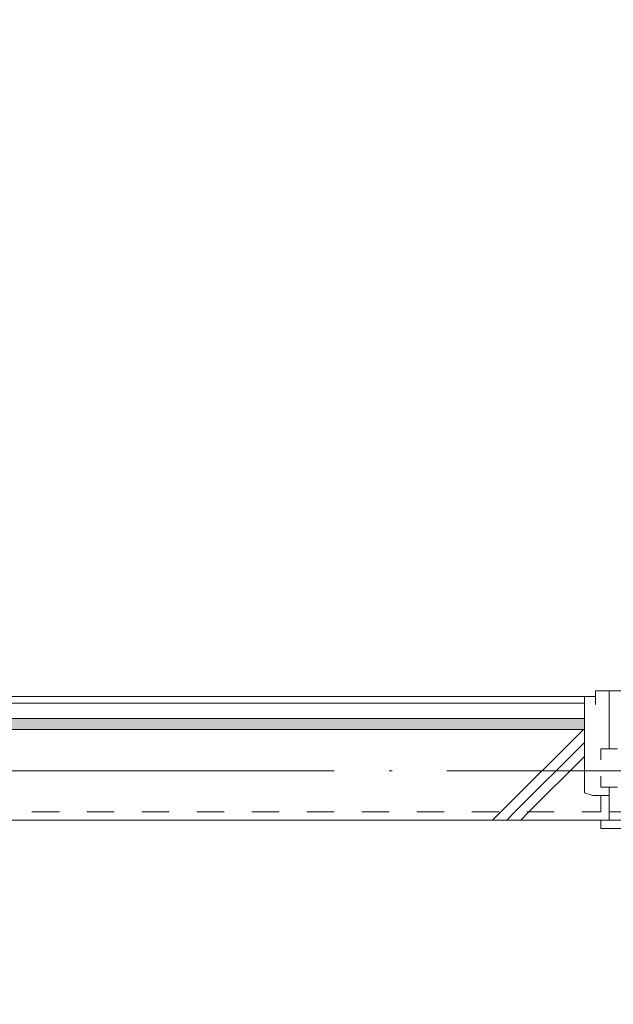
# Model space of a CAD drawing. Header units: millimetres. Extents: x 0 to 841, y 0 to 1188.
# Tile 60 of 98: x 596 to 617, y 918 to 954. Entities that reach past the tile are written whole.
import ezdxf
from ezdxf.xclip import XClip

# ---------------------------------------------------------------- set-up
doc = ezdxf.new("R2010")
doc.units = ezdxf.units.MM
doc.header["$MEASUREMENT"] = 0
doc.header["$XCLIPFRAME"] = 0
for name, pattern in [('Wipeout_Contour', [1000, 0, -1000]), ('通り芯', [19, 15, -2, 0, -2]), ('陰線', [4, 3, -1]), ('ＪＷ点線１', [2, 1, -1])]:
    doc.linetypes.add(name, pattern=pattern)
for name, color, linetype, lineweight in [('Archicad窓_ペン_番号__23', 7, 'Continuous', 15), ('壁-躯体_ペン_番号__141', 7, 'Continuous', 15), ('通り芯_ペン_番号__139', 8, 'Continuous', 5)]:
    doc.layers.add(name, color=color, linetype=linetype, lineweight=lineweight)
for name, color, linetype, lineweight, true_color in [('Archicad窓_ペン_番号__63', 251, 'Continuous', 5, 0x6a6a6a), ('ゾーン_ペン_番号__74', 251, 'Continuous', 5, 0x6a6a6a), ('壁-躯体_ペン_番号__161', 251, 'Continuous', 5, 0x6a6a6a), ('壁-躯体_ペン_番号__169', 253, 'Continuous', 5, 0xaaaaaa), ('壁-躯体_ペン_番号__174', 253, 'Continuous', 5, 0xaaaaaa), ('床_ペン_番号__89', 251, 'Continuous', 5, 0x6a6a6a), ('床_ペン_番号__90', 251, 'Continuous', 5, 0x6a6a6a)]:
    doc.layers.add(name, color=color, linetype=linetype, lineweight=lineweight, true_color=true_color)
for name, color, linetype in [('EV.★', 7, 'Continuous'), ('壁-躯体', 7, 'Continuous'), ('床', 7, 'Continuous')]:
    doc.layers.add(name, color=color, linetype=linetype)
pattern_1 = [(45, (488.263, 926.959), (-12.728, 12.728), []), (45, (488.008, 927.213), (-12.728, 12.728), []), (45, (487.753, 927.468), (-12.728, 12.728), [])]

# ---------------------------------------------------------------- blocks, each defined once
blk = doc.blocks.new('*X52')
at = {"layer": '壁-躯体_ペン_番号__174', "linetype": 'Continuous', "lineweight": 5, "true_color": 0xaaaaaa}
blk.add_hatch(color=253, dxfattribs=at).paths.add_polyline_path([(593.963, 928.859), (593.963, 928.459), (616.063, 928.459), (616.063, 928.859)])
blk = doc.blocks.new('図面_6_6', base_point=(598.263, 1001.922))
at = {"layer": 'Archicad窓_ペン_番号__23', "color": 7, "linetype": 'Continuous', "lineweight": 15}
for p, q in [((616.663, 926.759), (616.663, 926.359)), ((616.663, 926.359), (617.263, 926.359))]:
    blk.add_line(p, q, dxfattribs=at)
at = {"layer": '床_ペン_番号__90', "color": 251, "linetype": '陰線', "lineweight": 5, "true_color": 0x6a6a6a, "flags": 128}
blk.add_lwpolyline([(496.763, 925.459), (715.763, 925.459)], dxfattribs=at)
at = {"color": 254, "linetype": 'Wipeout_Contour', "lineweight": 0, "ltscale": 22881.22973}
blk.add_wipeout([(488.263, 926.959), (582.263, 926.959), (724.263, 926.959), (724.263, 969.859), (709.263, 969.859), (709.263, 976.959), (724.263, 976.959), (724.263, 1021.959), (686.663, 1021.959), (686.663, 1062.859), (655.963, 1062.859), (655.963, 1094.959), (636.763, 1094.959), (636.763, 1078.959), (614.963, 1078.959), (614.963, 1061.059), (582.263, 1061.059), (582.263, 991.959), (488.263, 991.959)], dxfattribs=at).dxf.layer = '床'
at = {"layer": 'Archicad窓_ペン_番号__23', "color": 7, "linetype": 'Continuous', "lineweight": 15}
for p, q in [((616.963, 929.859), (616.463, 929.859)), ((616.463, 929.859), (616.463, 929.359)), ((616.963, 927.759), (616.963, 929.859)), ((617.263, 927.759), (616.663, 927.759)), ((616.663, 927.759), (616.663, 927.359))]:
    blk.add_line(p, q, dxfattribs=at)
at = {"layer": 'Archicad窓_ペン_番号__63', "color": 251, "linetype": 'Continuous', "lineweight": 5, "true_color": 0x6a6a6a}
for p, q in [((616.463, 929.659), (616.463, 929.859)), ((616.463, 929.859), (690.063, 929.859))]:
    blk.add_line(p, q, dxfattribs=at)
at = {"layer": '床_ペン_番号__89', "color": 251, "linetype": 'Continuous', "lineweight": 5, "true_color": 0x6a6a6a, "flags": 128}
blk.add_lwpolyline([(488.263, 926.959), (582.263, 926.959), (724.263, 926.959), (724.263, 969.859), (709.263, 969.859), (709.263, 976.959), (724.263, 976.959), (724.263, 1021.959), (686.663, 1021.959), (686.663, 1062.859), (655.963, 1062.859), (655.963, 1094.959), (636.763, 1094.959), (636.763, 1078.959), (614.963, 1078.959), (614.963, 1061.059), (582.263, 1061.059), (582.263, 991.959), (488.263, 991.959)], close=True, dxfattribs=at)
at = {"color": 254, "linetype": 'Wipeout_Contour', "lineweight": 0, "ltscale": 6439.080496}
blk.add_wipeout([(497.063, 895.759), (497.063, 895.459), (715.763, 895.459), (715.763, 925.459), (496.763, 925.459), (496.763, 895.759)], dxfattribs=at).dxf.layer = '床'
at = {"layer": 'Archicad窓_ペン_番号__63', "color": 251, "linetype": 'Continuous', "lineweight": 5, "true_color": 0x6a6a6a}
blk.add_line((616.663, 924.859), (689.863, 924.859), dxfattribs=at)
at = {"layer": 'ゾーン_ペン_番号__74', "color": 251, "linetype": 'Continuous', "lineweight": 5, "true_color": 0x6a6a6a, "flags": 128}
blk.add_lwpolyline([(499.763, 898.459), (712.763, 898.459), (712.763, 925.159), (499.763, 925.159)], close=True, dxfattribs=at)
at = {"layer": '床_ペン_番号__90', "color": 251, "linetype": 'Continuous', "lineweight": 5, "true_color": 0x6a6a6a, "flags": 128}
blk.add_lwpolyline([(496.763, 925.459), (715.763, 925.459)], dxfattribs=at)
at = {"color": 254, "linetype": 'Wipeout_Contour', "lineweight": 0, "ltscale": 4436.492271}
blk.add_wipeout([(593.963, 929.659), (593.963, 929.409), (616.063, 929.409), (616.063, 929.659)], dxfattribs=at).dxf.layer = '壁-躯体'
at = {"layer": '壁-躯体_ペン_番号__141', "color": 7, "linetype": 'Continuous', "lineweight": 15}
blk.add_line((616.063, 929.659), (616.463, 929.659), dxfattribs=at)
at = {"layer": '壁-躯体_ペン_番号__141', "color": 7, "linetype": 'Continuous', "lineweight": 15, "flags": 128}
blk.add_lwpolyline([(616.063, 929.659), (593.963, 929.659)], dxfattribs=at)
at = {"color": 254, "linetype": 'Wipeout_Contour', "lineweight": 0, "ltscale": 4435.151294}
blk.add_wipeout([(593.963, 929.409), (593.963, 928.859), (616.063, 928.859), (616.063, 929.409)], dxfattribs=at).dxf.layer = '壁-躯体'
at = {"color": 254, "linetype": 'Wipeout_Contour', "lineweight": 0, "ltscale": 4422.337876}
blk.add_wipeout([(616.063, 925.459), (593.963, 925.459), (593.963, 925.159), (616.063, 925.159)], dxfattribs=at).dxf.layer = '壁-躯体'
at = {"layer": '壁-躯体_ペン_番号__169', "linetype": 'Continuous', "lineweight": 5, "true_color": 0xaaaaaa}
h = blk.add_hatch(dxfattribs=at)
h.set_pattern_fill('コンクリート_構造2_0006', color=253, style=0, pattern_type=2)
h.set_pattern_definition(pattern_1)
h.paths.add_polyline_path([(616.063, 925.459), (593.963, 925.459), (593.963, 925.159), (616.063, 925.159)])
at = {"layer": '壁-躯体_ペン_番号__161', "color": 251, "linetype": 'Continuous', "lineweight": 5, "true_color": 0x6a6a6a}
for q in [(616.063, 929.659), (593.963, 929.409)]:
    blk.add_line((616.063, 929.409), q, dxfattribs=at)
at = {"color": 254, "linetype": 'Wipeout_Contour', "lineweight": 0, "ltscale": 4433.559262}
blk.add_wipeout([(593.963, 928.859), (593.963, 928.459), (616.063, 928.459), (616.063, 928.859)], dxfattribs=at).dxf.layer = '壁-躯体'
at = {"layer": '壁-躯体_ペン_番号__161', "color": 251, "linetype": 'Continuous', "lineweight": 5, "true_color": 0x6a6a6a}
for q in [(616.063, 929.409), (593.963, 928.859)]:
    blk.add_line((616.063, 928.859), q, dxfattribs=at)
at = {"layer": 'EV.★', "color": 7, "linetype": 'Continuous', "lineweight": 5}
blk.add_blockref('*X52', (0, 0), dxfattribs=at)
at = {"color": 254, "linetype": 'Wipeout_Contour', "lineweight": 0, "ltscale": 4427.863416}
blk.add_wipeout([(593.963, 925.459), (616.063, 925.459), (616.063, 928.459), (593.963, 928.459)], dxfattribs=at).dxf.layer = '壁-躯体'
at = {"layer": '壁-躯体_ペン_番号__169', "linetype": 'Continuous', "lineweight": 5, "true_color": 0xaaaaaa}
h = blk.add_hatch(dxfattribs=at)
h.set_pattern_fill('コンクリート_構造2_0006', color=253, style=0, pattern_type=2)
h.set_pattern_definition(pattern_1)
h.paths.add_polyline_path([(593.963, 925.459), (616.063, 925.459), (616.063, 928.459), (593.963, 928.459)])
at = {"layer": '壁-躯体_ペン_番号__141', "color": 7, "linetype": 'Continuous', "lineweight": 15}
blk.add_line((616.063, 928.459), (593.963, 928.459), dxfattribs=at)
at = {"layer": '壁-躯体_ペン_番号__161', "color": 251, "linetype": 'Continuous', "lineweight": 5, "true_color": 0x6a6a6a}
blk.add_line((616.063, 928.459), (616.063, 928.859), dxfattribs=at)
at = {"layer": '通り芯_ペン_番号__139', "color": 8, "linetype": '通り芯', "lineweight": 5}
blk.add_line((458.263, 926.959), (744.263, 926.959), dxfattribs=at)
at = {"color": 254, "linetype": 'Wipeout_Contour', "lineweight": 0, "ltscale": 6672.251067}
blk.add_wipeout([(616.663, 926.059), (616.663, 925.459), (616.063, 925.459), (616.063, 925.159), (616.963, 925.159), (616.963, 926.059)], dxfattribs=at).dxf.layer = '壁-躯体'
at = {"layer": '壁-躯体_ペン_番号__169', "linetype": 'Continuous', "lineweight": 5, "true_color": 0xaaaaaa}
h = blk.add_hatch(dxfattribs=at)
h.set_pattern_fill('コンクリート_構造2_0006', color=253, style=0, pattern_type=2)
h.set_pattern_definition(pattern_1)
h.paths.add_polyline_path([(616.663, 926.059), (616.663, 925.459), (616.063, 925.459), (616.063, 925.159), (616.963, 925.159), (616.963, 926.059)])
at = {"layer": 'Archicad窓_ペン_番号__23', "color": 7, "linetype": 'Continuous', "lineweight": 15}
blk.add_line((616.963, 926.059), (616.963, 926.359), dxfattribs=at)
at = {"layer": 'Archicad窓_ペン_番号__63', "color": 251, "linetype": 'Continuous', "lineweight": 5, "true_color": 0x6a6a6a}
blk.add_line((616.663, 925.159), (616.663, 924.859), dxfattribs=at)
at = {"layer": '壁-躯体_ペン_番号__141', "color": 7, "linetype": 'Continuous', "lineweight": 15}
for p, q in [((616.963, 925.159), (616.963, 926.059)), ((616.063, 925.159), (616.963, 925.159))]:
    blk.add_line(p, q, dxfattribs=at)
at = {"layer": '壁-躯体_ペン_番号__141', "color": 7, "linetype": 'Continuous', "lineweight": 15, "flags": 128}
blk.add_lwpolyline([(584.063, 925.159), (616.063, 925.159)], dxfattribs=at)
at = {"color": 254, "linetype": 'Wipeout_Contour', "lineweight": 0, "ltscale": 5561.383495}
blk.add_wipeout([(616.063, 926.159), (616.063, 925.459), (616.663, 925.459), (616.663, 926.059), (616.363, 926.059)], dxfattribs=at).dxf.layer = '壁-躯体'
at = {"layer": '壁-躯体_ペン_番号__169', "linetype": 'Continuous', "lineweight": 5, "true_color": 0xaaaaaa}
h = blk.add_hatch(dxfattribs=at)
h.set_pattern_fill('コンクリート_構造2_0006', color=253, style=0, pattern_type=2)
h.set_pattern_definition(pattern_1)
h.paths.add_polyline_path([(616.063, 926.159), (616.063, 925.459), (616.663, 925.459), (616.663, 926.059), (616.363, 926.059)])
at = {"layer": '壁-躯体_ペン_番号__141', "color": 7, "linetype": 'Continuous', "lineweight": 15}
for p, q in [((616.063, 926.159), (616.063, 928.459)), ((616.363, 926.059), (616.063, 926.159)), ((616.663, 926.059), (616.363, 926.059)), ((616.963, 926.059), (616.663, 926.059))]:
    blk.add_line(p, q, dxfattribs=at)
at = {"layer": '壁-躯体_ペン_番号__141', "color": 7, "linetype": 'ＪＷ点線１', "lineweight": 15}
for p, q in [((616.663, 925.459), (616.663, 926.059)), ((593.963, 925.459), (616.063, 925.459)), ((616.063, 925.459), (616.663, 925.459))]:
    blk.add_line(p, q, dxfattribs=at)

msp = doc.modelspace()

# ---------------------------------------------------------------- block references
at = {"color": 7, "linetype": 'Continuous', "lineweight": 5}
ref = msp.add_blockref('図面_6_6', (598.263, 1001.922), dxfattribs=at)
XClip(ref).set_block_clipping_path([(424.0552611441, 854.4891387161), (772.4698611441, 1149.3547809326)])

doc.saveas('drawing.dxf')
